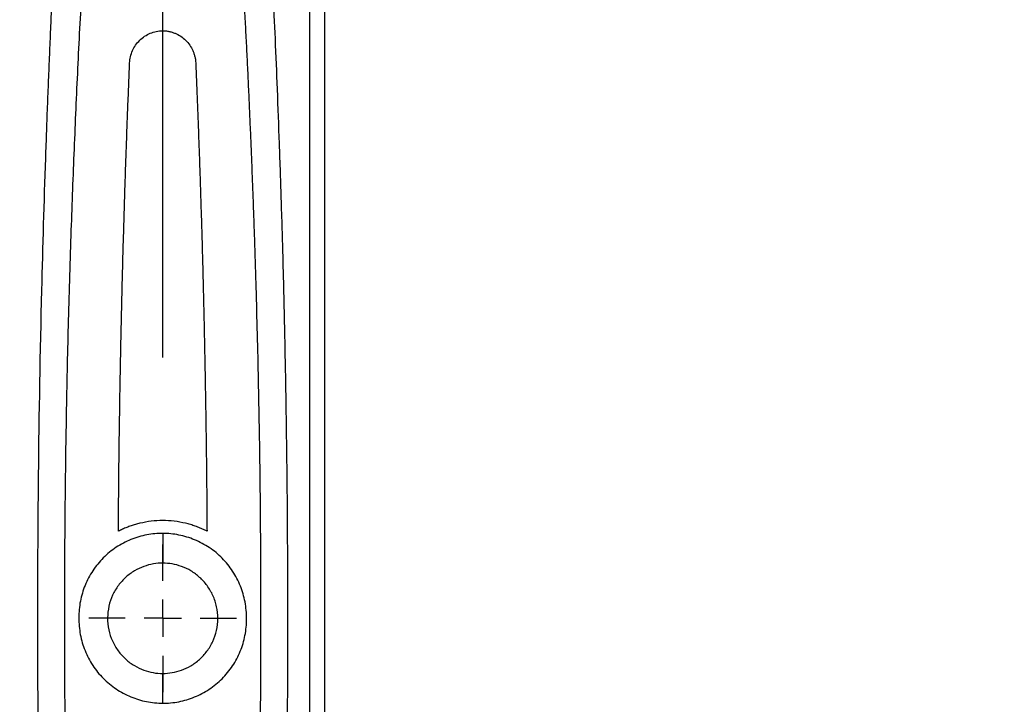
# Model space of a CAD drawing. Header units: millimetres. Extents: x 0 to 5588, y 0 to 4318.
# Tile 12 of 37: x 2479 to 2613, y 2290 to 2383. Entities that reach past the tile are written whole.
import ezdxf

# ---------------------------------------------------------------- set-up
doc = ezdxf.new("R2010")
doc.units = ezdxf.units.MM
doc.header["$LTSCALE"] = 20
doc.linetypes.add('CENTERX2', pattern=[20.32, 12.7, -2.54, 2.54, -2.54])
doc.layers.add('CENTER', color=40, linetype='CENTERX2')
doc.layers.add('DIMENSIONS', color=140, linetype='Continuous', lineweight=25)
doc.styles.add('SLDTEXTSTYLE0', font='TXT', dxfattribs={"width": 0.7})
doc.dimstyles.new('SLDDIMSTYLE1', dxfattribs={"dimtxt": 43.160156, "dimasz": 66.04, "dimexe": 0, "dimexo": 0.0625, "dimgap": 10.790039, "dimtad": 0, "dimtih": 1, "dimtoh": 1, "dimdec": 1, "dimrnd": 1e-09, "dimzin": 12, "dimdsep": 46, "dimtxsty": 'SLDTEXTSTYLE0', "dimsah": 1, "dimcen": 0.09, "dimadec": 0, "dimazin": 3, "dimtfac": 1, "dimtdec": 1, "dimtmove": 0, "dimatfit": 0, "dimfxl": 0, "dimfrac": 2, "dimtolj": 1, "dimtzin": 12, "dimarcsym": 0})
doc.dimstyles.new('SLDDIMSTYLE3', dxfattribs={"dimtxt": 43.160156, "dimasz": 66.04, "dimexe": 0, "dimexo": 0.0625, "dimgap": 10.790039, "dimtad": 0, "dimtih": 1, "dimtoh": 1, "dimdec": 1, "dimrnd": 1e-09, "dimzin": 4, "dimdsep": 46, "dimtxsty": 'SLDTEXTSTYLE0', "dimsah": 1, "dimcen": 0.09, "dimadec": 0, "dimazin": 1, "dimtfac": 1, "dimtdec": 1, "dimtmove": 0, "dimatfit": 0, "dimfxl": 0, "dimfrac": 2, "dimtolj": 1, "dimtzin": 12, "dimarcsym": 0})

# ---------------------------------------------------------------- blocks, each defined once
blk = doc.blocks.new('_D_2')
at = {"layer": 'DIMENSIONS'}
for p, q in [((2757.55, 2431.14), (2757.55, 2558.14)), ((2523.58, 2431.14), (2821.05, 2431.14)), ((2675.47, 2319.95), (2660.98, 2319.95)), ((2660.98, 2319.95), (2660.98, 2251.36)), ((2839.63, 2319.95), (2854.12, 2319.95)), ((2854.12, 2319.95), (2854.12, 2251.36)), ((2660.98, 2251.36), (2675.47, 2251.36)), ((2854.12, 2251.36), (2839.63, 2251.36)), ((2523.58, 2171.34), (2821.05, 2171.34)), ((2757.55, 2171.34), (2757.55, 2044.34))]:
    blk.add_line(p, q, dxfattribs=at)
for points in [[(2757.55, 2431.14), (2767.71, 2497.18), (2747.39, 2497.18)], [(2757.55, 2171.34), (2747.39, 2105.3), (2767.71, 2105.3)]]:
    blk.add_solid(points, dxfattribs=at)
at = {"layer": 'DIMENSIONS', "char_height": 42.333, "attachment_point": 1, "style": 'SLDTEXTSTYLE0'}
for s, insert in [('259.8', (2675.47, 2384.18)), ('10.23', (2675.47, 2305.93))]:
    blk.add_mtext(s, dxfattribs=dict(at, insert=insert))
blk = doc.blocks.new('_D_4')
at = {"layer": 'DIMENSIONS'}
for p, q in [((2498.18, 2336.68), (2498.18, 2736.78)), ((2498.18, 2673.28), (2371.18, 2673.28)), ((2520.18, 2673.28), (2634.94, 2673.28)), ((2693.42, 2673.28), (2678.93, 2673.28)), ((2678.93, 2673.28), (2678.93, 2604.69)), ((2821.68, 2673.28), (2836.17, 2673.28)), ((2836.17, 2673.28), (2836.17, 2604.69)), ((2678.93, 2604.69), (2693.42, 2604.69)), ((2836.17, 2604.69), (2821.68, 2604.69))]:
    blk.add_line(p, q, dxfattribs=at)
for points in [[(2498.18, 2673.28), (2432.14, 2683.44), (2432.14, 2663.12)], [(2520.18, 2673.28), (2586.22, 2663.12), (2586.22, 2683.44)]]:
    blk.add_solid(points, dxfattribs=at)
at = {"layer": 'DIMENSIONS', "char_height": 42.333, "attachment_point": 1, "style": 'SLDTEXTSTYLE0'}
for s, insert in [('22.0', (2693.42, 2737.52)), ('0.87', (2693.42, 2659.26))]:
    blk.add_mtext(s, dxfattribs=dict(at, insert=insert))
blk = doc.blocks.new('SW_CENTERMARKSYMBOL_0')
at = {"layer": 'CENTER', "color": 0}
for p, q in [((0, 5.08), (0, 10.04)), ((0, 0), (0, 2.54)), ((-5.08, 0), (-10.04, 0)), ((0, 0), (-2.54, 0)), ((0, 0), (0, -2.54)), ((0, 0), (2.54, 0)), ((5.08, 0), (10.04, 0)), ((0, -5.08), (0, -10.04))]:
    blk.add_line(p, q, dxfattribs=at)

msp = doc.modelspace()

# ---------------------------------------------------------------- linework, layer by layer
for p, q in [((2518.18, 1211.24), (2518.18, 3391.24)), ((2520.18, 3391.24), (2520.18, 1211.24))]:
    msp.add_line(p, q)
for centre, radius, start, end in [((2807.67, 2310.76), 309.49, 179.6254, 180.3746), ((2191.27, 2291.72), 306.92, 359.6223, 0.3777)]:
    msp.add_arc(centre, radius, start, end)
for points, knots in [([(2488.19, 2199.38), (2488.13, 2200.38), (2488, 2202.37), (2487.81, 2205.37), (2487.63, 2208.36), (2487.45, 2211.35), (2487.28, 2214.34), (2487.12, 2217.33), (2486.96, 2220.32), (2486.81, 2223.31), (2486.66, 2226.3), (2486.52, 2229.28), (2486.39, 2232.27), (2486.26, 2235.25), (2486.13, 2238.24), (2485.84, 2245.6), (2485.45, 2257.38), (2485.07, 2273.57), (2484.87, 2289.71), (2484.84, 2304.4), (2484.93, 2317.68), (2485.1, 2329.69), (2485.37, 2341.82), (2485.67, 2351.78), (2485.95, 2359.54), (2486.17, 2365.04), (2486.4, 2370.52), (2486.65, 2375.99), (2486.92, 2381.45), (2487.21, 2386.88), (2487.52, 2392.31), (2487.84, 2397.71), (2488.07, 2401.31), (2488.19, 2403.1)], [0, 0, 0, 0, 0.014751, 0.029494, 0.044228, 0.058953, 0.07367, 0.088379, 0.103079, 0.11777, 0.132454, 0.147128, 0.161795, 0.176453, 0.191102, 0.205743, 0.284944, 0.36436, 0.443963, 0.522161, 0.580347, 0.639172, 0.698636, 0.758742, 0.785812, 0.812816, 0.839754, 0.866626, 0.893433, 0.920173, 0.946848, 0.973457, 1, 1, 1, 1]), ([(2508.17, 2403.1), (2508.24, 2402.12), (2508.36, 2400.14), (2508.55, 2397.18), (2508.73, 2394.22), (2508.9, 2391.27), (2509.07, 2388.31), (2509.23, 2385.35), (2509.39, 2382.4), (2509.54, 2379.44), (2509.69, 2376.49), (2509.83, 2373.53), (2509.96, 2370.58), (2510.09, 2367.63), (2510.21, 2364.68), (2510.33, 2361.73), (2510.44, 2358.78), (2510.55, 2355.84), (2510.65, 2352.89), (2510.74, 2349.95), (2510.93, 2343.78), (2511.17, 2334.41), (2511.39, 2321.85), (2511.5, 2309.33), (2511.52, 2294.37), (2511.36, 2276.98), (2511.03, 2261.84), (2510.71, 2251.43), (2510.52, 2245.67), (2510.3, 2239.9), (2510.06, 2234.13), (2509.8, 2228.36), (2509.52, 2222.57), (2509.22, 2216.78), (2508.89, 2210.99), (2508.55, 2205.18), (2508.3, 2201.32), (2508.17, 2199.38)], [0, 0, 0, 0, 0.014584, 0.029161, 0.043729, 0.058288, 0.07284, 0.087383, 0.101919, 0.116446, 0.130965, 0.145475, 0.159978, 0.174472, 0.188959, 0.203437, 0.217907, 0.232369, 0.246823, 0.261269, 0.275707, 0.337552, 0.399131, 0.460445, 0.521493, 0.619111, 0.715965, 0.744166, 0.772411, 0.800701, 0.829037, 0.857417, 0.885843, 0.914314, 0.94283, 0.971392, 1, 1, 1, 1]), ([(2483.7, 2397.61), (2483.65, 2396.61), (2483.55, 2394.59), (2483.39, 2391.51), (2483.24, 2388.34), (2483.08, 2385.09), (2482.93, 2381.75), (2482.78, 2378.32), (2482.64, 2374.81), (2482.49, 2371.21), (2482.36, 2367.53), (2482.06, 2359.06), (2481.6, 2343.44), (2481.28, 2325.64), (2481.16, 2309.57), (2481.14, 2296.77), (2481.23, 2281.45), (2481.45, 2267.26), (2481.73, 2255.24), (2481.97, 2246.41), (2482.24, 2238.13), (2482.53, 2230.4), (2482.82, 2223.23), (2483.12, 2216.62), (2483.41, 2210.56), (2483.61, 2206.71), (2483.7, 2204.87)], [0, 0, 0, 0, 0.015577, 0.031598, 0.048065, 0.064976, 0.082333, 0.100135, 0.118382, 0.137076, 0.156215, 0.175799, 0.268865, 0.399335, 0.452508, 0.518785, 0.598164, 0.690643, 0.739339, 0.78517, 0.828137, 0.868238, 0.905475, 0.939847, 0.971355, 1, 1, 1, 1]), ([(2512.66, 2204.87), (2512.72, 2205.96), (2512.83, 2208.15), (2513, 2211.45), (2513.16, 2214.81), (2513.32, 2218.21), (2513.47, 2221.67), (2513.62, 2225.17), (2513.86, 2230.85), (2514.2, 2240.01), (2514.55, 2251.77), (2514.86, 2264.61), (2515.07, 2277.07), (2515.19, 2289.7), (2515.23, 2303.19), (2515.16, 2316.83), (2515, 2330.05), (2514.79, 2340.63), (2514.58, 2349.61), (2514.34, 2357.7), (2514.08, 2365.61), (2513.8, 2373), (2513.52, 2379.87), (2513.23, 2386.24), (2512.95, 2392.1), (2512.75, 2395.83), (2512.66, 2397.61)], [0, 0, 0, 0, 0.016956, 0.03416, 0.051611, 0.069309, 0.087255, 0.105448, 0.123888, 0.175836, 0.248105, 0.306861, 0.375643, 0.441867, 0.50315, 0.585309, 0.653815, 0.708669, 0.749872, 0.793532, 0.83455, 0.872925, 0.908657, 0.941747, 0.972194, 1, 1, 1, 1]), ([(2493.69, 2376.75), (2493.7, 2377.04), (2493.74, 2377.32), (2493.87, 2377.88), (2493.96, 2378.16), (2494.2, 2378.69), (2494.34, 2378.94), (2494.67, 2379.41), (2494.86, 2379.63), (2495.27, 2380.04), (2495.49, 2380.22), (2495.97, 2380.54), (2496.23, 2380.67), (2496.76, 2380.9), (2497.03, 2380.98), (2497.6, 2381.1), (2497.89, 2381.14), (2498.18, 2381.14)], [0, 0, 0, 0, 0.125, 0.125, 0.25, 0.25, 0.375, 0.375, 0.5, 0.5, 0.625, 0.625, 0.75, 0.75, 0.875, 0.875, 1, 1, 1, 1]), ([(2498.18, 2381.14), (2498.25, 2381.14), (2498.4, 2381.14), (2498.61, 2381.12), (2498.83, 2381.09), (2499.04, 2381.05), (2499.25, 2381), (2499.46, 2380.94), (2499.67, 2380.86), (2500.07, 2380.71), (2500.65, 2380.4), (2501.32, 2379.86), (2501.88, 2379.19), (2502.23, 2378.56), (2502.44, 2378.02), (2502.56, 2377.6), (2502.65, 2377.18), (2502.67, 2376.89), (2502.68, 2376.75)], [0, 0, 0, 0, 0.0313695, 0.0625991, 0.093759, 0.1249199, 0.1561525, 0.187527, 0.2191126, 0.2509772, 0.3761093, 0.4998869, 0.6237565, 0.7489653, 0.8125344, 0.8751803, 0.9374749, 1, 1, 1, 1]), ([(2492.15, 2313.08), (2492.16, 2314.14), (2492.18, 2316.26), (2492.21, 2319.43), (2492.24, 2322.61), (2492.28, 2325.78), (2492.33, 2328.96), (2492.38, 2332.14), (2492.44, 2335.32), (2492.5, 2338.5), (2492.57, 2341.69), (2492.64, 2344.87), (2492.72, 2348.05), (2492.8, 2351.24), (2492.9, 2354.43), (2492.99, 2357.61), (2493.09, 2360.8), (2493.2, 2363.99), (2493.31, 2367.18), (2493.43, 2370.37), (2493.56, 2373.56), (2493.64, 2375.68), (2493.69, 2376.75)], [0, 0, 0, 0, 0.049797, 0.099614, 0.149452, 0.19931, 0.249189, 0.29909, 0.349011, 0.398953, 0.448917, 0.498903, 0.548911, 0.598941, 0.648994, 0.699068, 0.749166, 0.799286, 0.84943, 0.899596, 0.949786, 1, 1, 1, 1]), ([(2502.68, 2376.75), (2502.72, 2375.73), (2502.8, 2373.71), (2502.92, 2370.67), (2503.03, 2367.63), (2503.14, 2364.6), (2503.25, 2361.56), (2503.34, 2358.52), (2503.44, 2355.49), (2503.53, 2352.45), (2503.61, 2349.42), (2503.69, 2346.39), (2503.76, 2343.35), (2503.83, 2340.32), (2503.89, 2337.29), (2503.95, 2334.26), (2504, 2331.23), (2504.05, 2328.21), (2504.09, 2325.18), (2504.13, 2322.15), (2504.16, 2319.13), (2504.19, 2316.1), (2504.2, 2314.09), (2504.21, 2313.08)], [0, 0, 0, 0, 0.047823, 0.095625, 0.143405, 0.191164, 0.238903, 0.28662, 0.334317, 0.381994, 0.42965, 0.477286, 0.524902, 0.572498, 0.620075, 0.667632, 0.71517, 0.762688, 0.810188, 0.857669, 0.905131, 0.952575, 1, 1, 1, 1]), ([(2504.21, 2313.08), (2504.11, 2313.13), (2503.9, 2313.24), (2503.58, 2313.38), (2503.27, 2313.52), (2502.94, 2313.65), (2502.62, 2313.77), (2502.29, 2313.88), (2501.96, 2313.98), (2501.63, 2314.07), (2500.9, 2314.26), (2499.75, 2314.46), (2498.18, 2314.56), (2496.62, 2314.47), (2495.38, 2314.24), (2494.47, 2314), (2493.88, 2313.82), (2493.29, 2313.6), (2492.71, 2313.36), (2492.34, 2313.17), (2492.15, 2313.08)], [0, 0, 0, 0, 0.028003, 0.055898, 0.083704, 0.111439, 0.139121, 0.166767, 0.194397, 0.222029, 0.24968, 0.375016, 0.499823, 0.62455, 0.749844, 0.799761, 0.849628, 0.899553, 0.949642, 1, 1, 1, 1]), ([(2498.18, 2312.79), (2497.46, 2312.79), (2496.73, 2312.72), (2495.28, 2312.44), (2494.55, 2312.23), (2493.16, 2311.66), (2492.49, 2311.31), (2491.23, 2310.47), (2490.64, 2309.99), (2489.57, 2308.92), (2489.09, 2308.34), (2488.26, 2307.08), (2487.91, 2306.41), (2487.34, 2305.02), (2487.13, 2304.3), (2486.84, 2302.83), (2486.77, 2302.07), (2486.77, 2300.92), (2486.79, 2300.53), (2486.86, 2299.77), (2486.91, 2299.4), (2487.12, 2298.28), (2487.34, 2297.56), (2487.9, 2296.15), (2488.25, 2295.48), (2489.08, 2294.21), (2489.56, 2293.62), (2490.63, 2292.54), (2491.22, 2292.06), (2492.48, 2291.21), (2493.15, 2290.86), (2494.54, 2290.28), (2495.27, 2290.06), (2496.72, 2289.77), (2497.46, 2289.7), (2498.18, 2289.69)], [0, 0, 0, 0, 0.0625, 0.0625, 0.125, 0.125, 0.1875, 0.1875, 0.25, 0.25, 0.3125, 0.3125, 0.375, 0.375, 0.4375, 0.4375, 0.5, 0.5, 0.53125, 0.53125, 0.5625, 0.5625, 0.625, 0.625, 0.6875, 0.6875, 0.75, 0.75, 0.8125, 0.8125, 0.875, 0.875, 0.9375, 0.9375, 1, 1, 1, 1]), ([(2498.18, 2289.69), (2498.9, 2289.69), (2499.63, 2289.76), (2501.09, 2290.04), (2501.81, 2290.26), (2503.2, 2290.82), (2503.87, 2291.18), (2505.13, 2292.01), (2505.72, 2292.49), (2506.79, 2293.56), (2507.27, 2294.15), (2508.1, 2295.4), (2508.46, 2296.07), (2509.02, 2297.46), (2509.23, 2298.18), (2509.52, 2299.65), (2509.59, 2300.41), (2509.6, 2301.95), (2509.52, 2302.72), (2509.24, 2304.2), (2509.03, 2304.93), (2508.47, 2306.33), (2508.11, 2307), (2507.28, 2308.27), (2506.8, 2308.86), (2505.74, 2309.94), (2505.15, 2310.43), (2503.89, 2311.27), (2503.22, 2311.63), (2501.82, 2312.2), (2501.1, 2312.42), (2499.64, 2312.71), (2498.91, 2312.79), (2498.18, 2312.79)], [0, 0, 0, 0, 0.0625, 0.0625, 0.125, 0.125, 0.1875, 0.1875, 0.25, 0.25, 0.3125, 0.3125, 0.375, 0.375, 0.4375, 0.4375, 0.5, 0.5, 0.5625, 0.5625, 0.625, 0.625, 0.6875, 0.6875, 0.75, 0.75, 0.8125, 0.8125, 0.875, 0.875, 0.9375, 0.9375, 1, 1, 1, 1]), ([(2498.18, 2308.74), (2497.76, 2308.74), (2497.34, 2308.71), (2496.48, 2308.56), (2496.04, 2308.44), (2495.19, 2308.13), (2494.76, 2307.93), (2493.95, 2307.45), (2493.55, 2307.16), (2492.81, 2306.5), (2492.47, 2306.13), (2491.86, 2305.3), (2491.59, 2304.86), (2491.15, 2303.91), (2490.98, 2303.41), (2490.75, 2302.37), (2490.69, 2301.83), (2490.68, 2300.74), (2490.74, 2300.19), (2490.96, 2299.14), (2491.13, 2298.64), (2491.56, 2297.67), (2491.83, 2297.22), (2492.44, 2296.39), (2492.79, 2296.01), (2493.53, 2295.34), (2493.92, 2295.05), (2494.75, 2294.56), (2495.17, 2294.36), (2496.46, 2293.88), (2497.34, 2293.74), (2498.18, 2293.74)], [0, 0, 0, 0, 0.0625, 0.0625, 0.125, 0.125, 0.1875, 0.1875, 0.25, 0.25, 0.3125, 0.3125, 0.375, 0.375, 0.4375, 0.4375, 0.5, 0.5, 0.5625, 0.5625, 0.625, 0.625, 0.6875, 0.6875, 0.75, 0.75, 0.8125, 0.8125, 0.875, 0.875, 1, 1, 1, 1]), ([(2498.18, 2293.74), (2498.6, 2293.74), (2499.03, 2293.78), (2499.89, 2293.92), (2500.32, 2294.04), (2501.18, 2294.35), (2501.6, 2294.55), (2502.42, 2295.03), (2502.81, 2295.32), (2503.55, 2295.98), (2503.9, 2296.36), (2504.51, 2297.18), (2504.77, 2297.63), (2505.21, 2298.57), (2505.38, 2299.08), (2505.62, 2300.11), (2505.68, 2300.65), (2505.69, 2301.74), (2505.63, 2302.29), (2505.4, 2303.34), (2505.23, 2303.85), (2504.8, 2304.81), (2504.53, 2305.26), (2503.92, 2306.1), (2503.58, 2306.47), (2502.84, 2307.14), (2502.44, 2307.43), (2501.62, 2307.93), (2501.19, 2308.13), (2499.9, 2308.6), (2499.02, 2308.74), (2498.18, 2308.74)], [0, 0, 0, 0, 0.0625, 0.0625, 0.125, 0.125, 0.1875, 0.1875, 0.25, 0.25, 0.3125, 0.3125, 0.375, 0.375, 0.4375, 0.4375, 0.5, 0.5, 0.5625, 0.5625, 0.625, 0.625, 0.6875, 0.6875, 0.75, 0.75, 0.8125, 0.8125, 0.875, 0.875, 1, 1, 1, 1])]:
    msp.add_open_spline(points, degree=3, knots=knots)

# ---------------------------------------------------------------- block references
at = {"layer": 'CENTER'}
msp.add_blockref('SW_CENTERMARKSYMBOL_0', (2498.18, 2301.24), dxfattribs=at)

# ---------------------------------------------------------------- dimensions: what is measured, and where the dimension line sits
at = {"layer": 'DIMENSIONS'}
dim = msp.add_linear_dim(base=(2520.18, 2673.28), p1=(2498.18, 2311.28), p2=(2520.18, 3391.24), dimstyle='SLDDIMSTYLE3', dxfattribs=at)
dim.commit()
dim.dimension.update_dxf_attribs({"geometry": '_D_4', "text_midpoint": (2757.55, 2673.28), "dimtype": 160})
dim = msp.add_linear_dim(base=(2757.55, 2431.14), p1=(2498.18, 2171.34), p2=(2498.18, 2431.14), angle=89.9998, dimstyle='SLDDIMSTYLE1', dxfattribs=at)
dim.commit()
dim.dimension.update_dxf_attribs({"geometry": '_D_2', "text_midpoint": (2757.55, 2319.95), "dimtype": 160})

doc.saveas('drawing.dxf')
